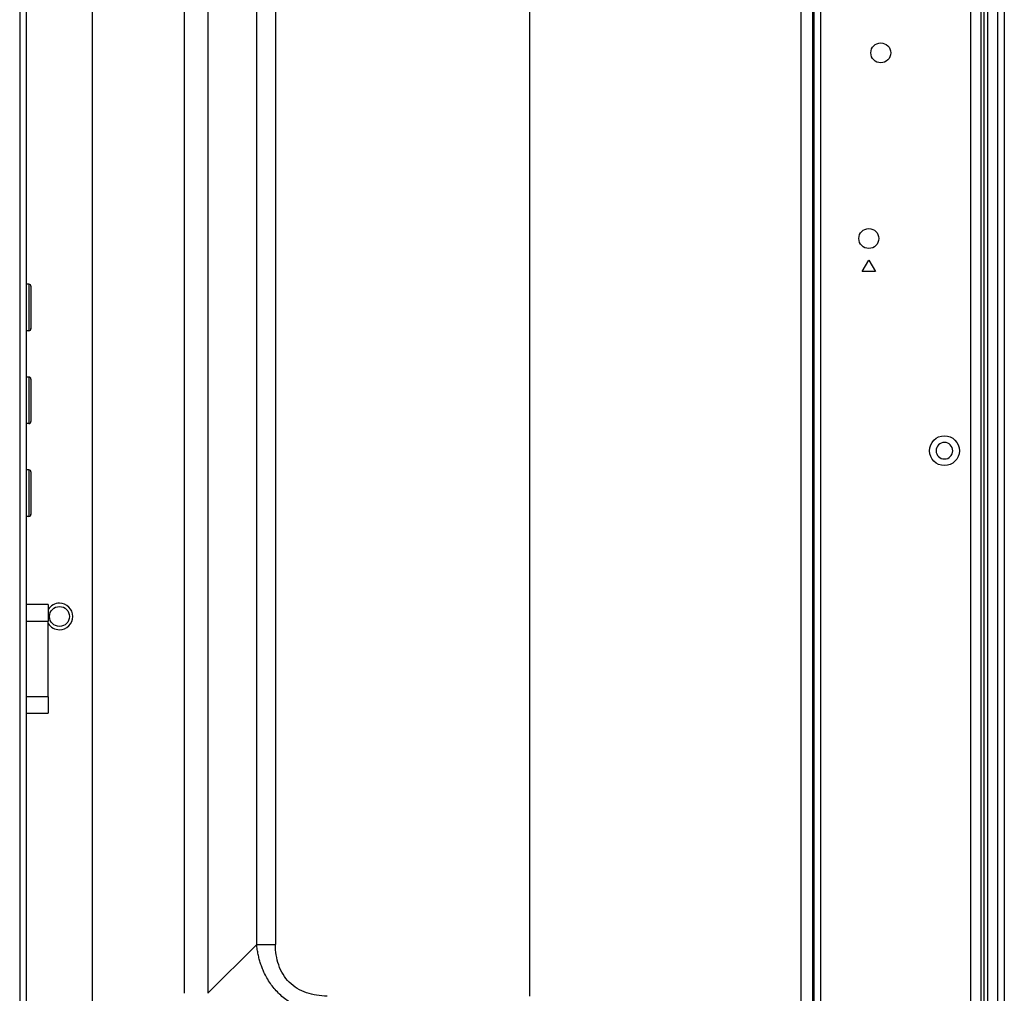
# Model space of a CAD drawing. Header units: millimetres. Extents: x 0 to 1118, y 0 to 864.
# Tile 121 of 256: x 1023 to 1048, y 366 to 391. Entities that reach past the tile are written whole.
import ezdxf

# ---------------------------------------------------------------- set-up
doc = ezdxf.new("R2010")
doc.units = ezdxf.units.MM

msp = doc.modelspace()

# ---------------------------------------------------------------- linework, layer by layer
at = {"color": 7, "linetype": 'Continuous', "lineweight": 25}
for p, q in [((1047.4722, 309.911), (1047.4722, 513.636)), ((1047.6389, 513.636), (1047.6389, 309.911)), ((1042.8198, 503.2641), (1042.8198, 319.9578)), ((1042.8606, 320.0618), (1042.8606, 503.1601)), ((1043.0247, 503.3249), (1043.0247, 319.897)), ((1047.0516, 463.7648), (1047.0516, 358.6238)), ((1047.1349, 358.5908), (1047.1349, 463.7978)), ((1022.9016, 430.2776), (1022.9016, 318.361)), ((1023.0682, 430.2776), (1023.0682, 318.361)), ((1024.7316, 318.9943), (1024.7316, 429.861)), ((1042.5252, 414.361), (1042.5252, 364.2943)), ((1027.0397, 366.3061), (1027.0397, 412.9384)), ((1027.629, 412.9384), (1027.629, 366.3061)), ((1035.7182, 366.2372), (1035.7182, 412.418)), ((1028.8563, 367.5335), (1028.8563, 411.711)), ((1029.3277, 411.711), (1029.3277, 367.5335)), ((1044.0682, 384.4443), (1044.2349, 384.733)), ((1044.2349, 384.733), (1044.4016, 384.4443)), ((1044.4016, 384.4443), (1044.0682, 384.4443)), ((1023.1349, 384.1276), (1023.0682, 384.1276)), ((1023.1349, 384.1276), (1023.1349, 382.9625)), ((1023.1849, 384.0776), (1023.1849, 383.0123)), ((1023.1349, 382.961), (1023.0682, 382.961)), ((1023.1349, 382.9625), (1023.1349, 382.961)), ((1023.1849, 383.0123), (1023.1849, 383.011)), ((1023.1349, 381.7943), (1023.0682, 381.7943)), ((1023.1349, 381.7943), (1023.1349, 380.6291)), ((1023.1849, 381.7443), (1023.1849, 380.679)), ((1023.1349, 380.6276), (1023.0682, 380.6276)), ((1023.1349, 380.6291), (1023.1349, 380.6276)), ((1023.1849, 380.679), (1023.1849, 380.6777)), ((1023.1349, 379.461), (1023.0682, 379.461)), ((1023.1349, 379.461), (1023.1349, 378.2958)), ((1023.1849, 379.411), (1023.1849, 378.3457)), ((1023.1349, 378.2943), (1023.0682, 378.2943)), ((1023.1349, 378.2958), (1023.1349, 378.2943)), ((1023.1849, 378.3457), (1023.1849, 378.3443)), ((1023.6182, 376.0781), (1023.0682, 376.0781)), ((1023.6182, 376.0781), (1023.6182, 375.6615)), ((1023.6182, 373.7605), (1023.6182, 375.6615)), ((1023.6182, 373.7605), (1023.6182, 373.3438)), ((1023.0682, 373.3438), (1023.6182, 373.3438)), ((1028.8563, 367.5335), (1027.629, 366.3061)), ((1028.8563, 367.5335), (1029.3277, 367.5335))]:
    msp.add_line(p, q, dxfattribs=at)
at = {"color": 8, "linetype": 'Continuous', "lineweight": 25}
for p, q in [((1047.2182, 463.8507), (1047.2182, 358.5379)), ((1046.8016, 358.6443), (1046.8016, 463.7443)), ((1023.0682, 375.6615), (1023.6182, 375.6615)), ((1023.6182, 373.7605), (1023.0682, 373.7605))]:
    msp.add_line(p, q, dxfattribs=at)
at = {"color": 7, "linetype": 'Continuous', "lineweight": 25}
for centre, radius in [((1044.5349, 389.9443), 0.25), ((1044.2349, 385.2776), 0.25), ((1046.1349, 379.9443), 0.375), ((1023.9016, 375.7776), 0.25)]:
    msp.add_circle(centre, radius, dxfattribs=at)
for centre, radius, start, end in [((1023.1349, 384.0776), 0.05, 359.99985, 90), ((1023.135, 383.0124), 0.0499, 269.92545, 359.92541), ((1023.1349, 383.011), 0.05, 270, 0), ((1023.1349, 381.7443), 0.05, 359.99985, 90), ((1023.135, 380.6791), 0.0499, 269.92545, 359.92541), ((1023.1349, 380.6776), 0.05, 270, 0), ((1046.1349, 379.9443), 0.2083, 90, 270), ((1046.1349, 379.9443), 0.2083, 270, 90), ((1023.1349, 379.411), 0.05, 359.99985, 90), ((1023.135, 378.3457), 0.0499, 269.92545, 359.92541), ((1023.1349, 378.3443), 0.05, 270, 0), ((1023.9016, 375.7776), 0.3333, 90, 148.21167), ((1023.9016, 375.7776), 0.3333, 270, 90), ((1023.9016, 375.7776), 0.3333, 211.78833, 270)]:
    msp.add_arc(centre, radius, start, end, dxfattribs=at)
for points, knots in [([(1030.6241, 365.7657), (1030.6031, 365.7679), (1030.5613, 365.7723), (1030.4992, 365.7809), (1030.4381, 365.7909), (1030.3778, 365.8024), (1030.3186, 365.8155), (1030.2603, 365.83), (1030.203, 365.8459), (1030.1467, 365.8633), (1030.0915, 365.882), (1030.0373, 365.9022), (1029.9843, 365.9237), (1029.8501, 365.9826), (1029.6454, 366.0981), (1029.3971, 366.3043), (1029.1904, 366.5523), (1029.0651, 366.7736), (1028.9928, 366.9445), (1028.9536, 367.0543), (1028.92, 367.1684), (1028.8924, 367.2866), (1028.8703, 367.4086), (1028.861, 367.4915), (1028.8563, 367.5335)], [0, 0, 0, 0, 0.0232779, 0.0462945, 0.0690561, 0.0915696, 0.1138418, 0.13588, 0.1576914, 0.1792838, 0.200665, 0.221843, 0.2428263, 0.2636233, 0.3829109, 0.4994582, 0.616029, 0.7352748, 0.7772074, 0.8199302, 0.86351, 0.9080094, 0.9534877, 1, 1, 1, 1]), ([(1030.624, 366.2372), (1030.4472, 366.2372), (1030.2715, 366.2614), (1030.0268, 366.3461), (1029.9485, 366.3824), (1029.8027, 366.4715), (1029.7352, 366.5244), (1029.6148, 366.6447), (1029.562, 366.7122), (1029.473, 366.858), (1029.4367, 366.9363), (1029.352, 367.181), (1029.3277, 367.3567), (1029.3277, 367.5335)], [0, 0, 0, 0, 0.25, 0.25, 0.375, 0.375, 0.5, 0.5, 0.625, 0.625, 0.75, 0.75, 1, 1, 1, 1])]:
    msp.add_open_spline(points, degree=3, knots=knots, dxfattribs=at)

doc.saveas('drawing.dxf')
